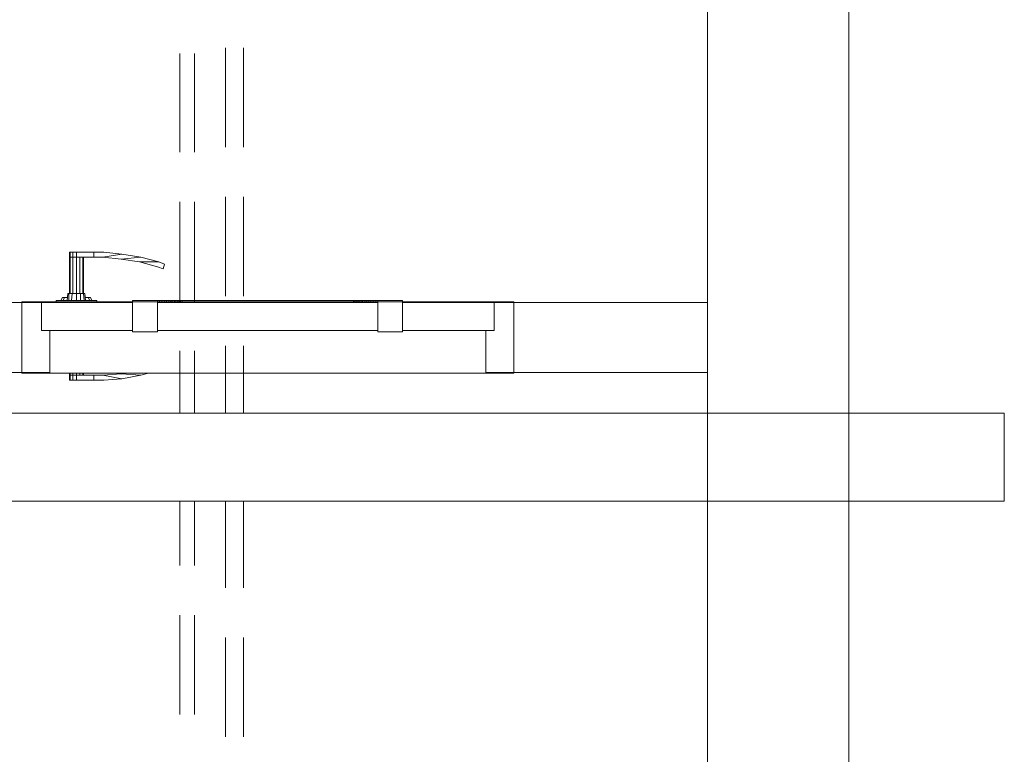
# Model space of a CAD drawing. Header units: millimetres. Extents: x 352 to 350573, y -22 to 37733.
# Tile 172 of 214: x 108818 to 111617, y 18174 to 20264. Entities that reach past the tile are written whole.
import ezdxf

# ---------------------------------------------------------------- set-up
doc = ezdxf.new("R2010")
doc.units = ezdxf.units.MM
for name, color, linetype, true_color in [('PDF$_83$-$Floor$Plan$-$В_Этаж$02_Сводный$A-DETL-MBND', 7, 'Continuous', 0xdd3700), ('PDF$_83$new_ifc_RVT-1-В_Этаж$02_Сводный$A-DOOR', 7, 'Continuous', 0xbababa), ('PDF$_83$new_ifc_RVT-1-В_Этаж$02_Сводный$A-GENM', 7, 'Continuous', 0xdd6e6e), ('PDF$_83$new_ifc_RVT-1-В_Этаж$02_Сводный$A-WALL', 7, 'Continuous', 0xdcdcdc)]:
    doc.layers.add(name, color=color, linetype=linetype, true_color=true_color)
doc.layers.add('PDF$_83$-$Floor$Plan$-$В_Этаж$02_Сводный$M-HVAC-DUCT', color=5, linetype='Continuous')

msp = doc.modelspace()

# ---------------------------------------------------------------- linework, layer by layer
at = {"layer": 'PDF$_83$-$Floor$Plan$-$В_Этаж$02_Сводный$A-DETL-MBND', "color": 150, "lineweight": 0, "true_color": 0x007fff}
for points in [[(109403.2, 20183.2), (109403.2, 19900.8)], [(109454.9, 19900.8), (109454.9, 20183.2)], [(109403.2, 19759.6), (109403.2, 19477.1)], [(109454.9, 19477.1), (109454.9, 19759.6)], [(109403.2, 19335.9), (109403.2, 19144.9)], [(109454.9, 19144.9), (109454.9, 19335.9)], [(109403.2, 18894.3), (109403.2, 18647.6)], [(109454.9, 18647.6), (109454.9, 18894.3)], [(109403.2, 18506.4), (109403.2, 18223.9)], [(109454.9, 18223.9), (109454.9, 18506.4)]]:
    msp.add_lwpolyline(points, dxfattribs=at)
at = {"layer": 'PDF$_83$-$Floor$Plan$-$В_Этаж$02_Сводный$A-DETL-MBND', "color": 220, "lineweight": 0, "true_color": 0xff00bf}
for points in [[(109273.9, 20167.3), (109273.9, 19886.9)], [(109315.7, 19886.9), (109315.7, 20167.3)], [(109273.9, 19745.6), (109273.9, 19463.2)], [(109315.7, 19463.2), (109315.7, 19745.6)], [(109273.9, 19321.9), (109273.9, 19144.9)], [(109315.7, 19144.9), (109315.7, 19321.9)], [(109273.9, 18894.3), (109273.9, 18711.3)], [(109315.7, 18711.3), (109315.7, 18894.3)], [(109273.9, 18570), (109273.9, 18287.6)], [(109315.7, 18287.6), (109315.7, 18570)]]:
    msp.add_lwpolyline(points, dxfattribs=at)
at = {"layer": 'PDF$_83$-$Floor$Plan$-$В_Этаж$02_Сводный$M-HVAC-DUCT', "lineweight": 0}
msp.add_lwpolyline([(111617.1, 19144.9), (107869.5, 19144.9), (107869.5, 18894.3), (111617.1, 18894.3)], close=True, dxfattribs=at)
at = {"layer": 'PDF$_83$new_ifc_RVT-1-В_Этаж$02_Сводный$A-DOOR', "lineweight": 0}
for points in [[(108959.6, 19485), (108959.6, 19588.5), (108961.6, 19588.5), (108969.5, 19588.5), (108969.5, 19602.4)], [(108979.5, 19588.5), (109029.2, 19588.5), (109029.2, 19602.4), (108979.5, 19602.4), (108979.5, 19588.5), (108969.5, 19588.5), (108961.6, 19588.5), (108961.6, 19485)], [(108961.6, 19602.4), (108969.5, 19602.4), (108979.5, 19602.4)], [(109106.8, 19582.5), (109162.5, 19588.5), (109108.8, 19596.4)], [(108969.5, 19485), (108969.5, 19588.5), (108979.5, 19588.5), (108979.5, 19485), (108967.6, 19485), (108965.6, 19465.2)], [(108999.4, 19588.5), (108999.4, 19485), (108991.4, 19485), (108979.5, 19485), (108979.5, 19465.2)], [(108989.4, 19485), (108989.4, 19588.5)], [(108997.4, 19485), (108997.4, 19588.5)], [(109214.2, 19574.6), (109230.1, 19568.6), (109226.1, 19554.7), (109210.2, 19560.6), (109158.5, 19574.6), (109106.8, 19582.5), (109055.1, 19588.5)], [(109162.5, 19588.5), (109214.2, 19574.6), (109158.5, 19574.6)], [(108953.6, 19465.2), (108955.6, 19485), (108957.6, 19485), (108967.6, 19485)], [(108957.6, 19465.2), (108957.6, 19485)], [(108991.4, 19465.2), (108991.4, 19485)], [(109001.4, 19465.2), (108999.4, 19485), (109003.4, 19485), (109005.3, 19465.2)], [(109037.2, 19461.2), (109037.2, 19465.2), (108921.8, 19465.2), (108921.8, 19461.2)], [(108935.7, 19465.2), (108939.7, 19473.1), (108945.7, 19473.1), (108953.6, 19473.1)], [(108941.7, 19465.2), (108945.7, 19473.1)], [(109005.3, 19473.1), (109013.3, 19473.1), (109019.3, 19473.1), (109023.3, 19465.2)], [(109013.3, 19473.1), (109017.3, 19465.2)], [(109210.2, 19465.2), (109216.2, 19465.2), (109222.2, 19465.2), (109230.1, 19465.2), (109236.1, 19465.2), (109242.1, 19465.2), (109248, 19465.2), (109252, 19465.2), (109258, 19465.2), (109262, 19465.2), (109267.9, 19465.2), (109271.9, 19465.2), (109275.9, 19465.2), (109279.9, 19465.2), (109522.5, 19465.2), (109767.2, 19465.2), (109771.2, 19465.2), (109775.2, 19465.2), (109779.1, 19465.2), (109783.1, 19465.2), (109789.1, 19465.2), (109793.1, 19465.2), (109799, 19465.2), (109805, 19465.2), (109811, 19465.2), (109816.9, 19465.2), (109822.9, 19465.2), (109830.9, 19465.2), (109836.8, 19465.2)], [(109216.2, 19465.2), (109216.2, 19461.2)], [(109222.2, 19465.2), (109222.2, 19461.2)], [(109230.1, 19465.2), (109230.1, 19461.2)], [(109236.1, 19465.2), (109236.1, 19461.2)], [(109242.1, 19465.2), (109242.1, 19461.2)], [(109248, 19465.2), (109248, 19461.2)], [(109252, 19465.2), (109252, 19461.2)], [(109258, 19465.2), (109258, 19461.2)], [(109262, 19465.2), (109262, 19461.2)], [(109267.9, 19465.2), (109267.9, 19461.2)], [(109271.9, 19465.2), (109271.9, 19461.2)], [(109275.9, 19465.2), (109275.9, 19461.2)], [(109279.9, 19465.2), (109279.9, 19461.2)], [(109767.2, 19465.2), (109767.2, 19461.2)], [(109771.2, 19465.2), (109771.2, 19461.2)], [(109775.2, 19465.2), (109775.2, 19461.2)], [(109779.1, 19465.2), (109779.1, 19461.2)], [(109783.1, 19465.2), (109783.1, 19461.2)], [(109789.1, 19465.2), (109789.1, 19461.2)], [(109793.1, 19465.2), (109793.1, 19461.2)], [(109799, 19465.2), (109799, 19461.2)], [(109805, 19465.2), (109805, 19461.2)], [(109811, 19465.2), (109811, 19461.2)], [(109816.9, 19465.2), (109816.9, 19461.2)], [(109822.9, 19465.2), (109822.9, 19461.2)], [(109830.9, 19465.2), (109830.9, 19461.2)], [(109184.4, 19258.3), (109162.5, 19252.3), (109108.8, 19242.4), (109055.1, 19252.3), (109029.2, 19252.3), (109029.2, 19238.4), (108979.5, 19238.4), (108969.5, 19238.4), (108961.6, 19238.4), (108959.6, 19238.4), (108959.6, 19252.3), (108961.6, 19252.3), (108961.6, 19258.3)], [(108959.6, 19258.3), (108959.6, 19252.3), (108961.6, 19252.3), (108969.5, 19252.3), (108979.5, 19252.3), (109029.2, 19252.3), (109029.2, 19238.4), (109057.1, 19238.4), (109108.8, 19242.4)], [(108969.5, 19258.3), (108969.5, 19252.3), (108969.5, 19238.4)], [(108979.5, 19258.3), (108979.5, 19252.3), (108979.5, 19238.4)], [(108989.4, 19252.3), (108989.4, 19258.3)], [(108997.4, 19252.3), (108997.4, 19258.3)], [(108999.4, 19258.3), (108999.4, 19252.3)], [(109162.5, 19252.3), (109106.8, 19256.3), (109055.1, 19252.3)], [(109106.8, 19256.3), (109116.7, 19258.3)], [(108979.5, 19252.3), (108969.5, 19252.3), (108961.6, 19252.3), (108961.6, 19238.4)]]:
    msp.add_lwpolyline(points, dxfattribs=at)
for points in [[(108959.6, 19588.5), (108959.6, 19602.4), (108961.6, 19602.4), (108961.6, 19588.5)], [(109029.2, 19588.5), (109055.1, 19588.5), (109108.8, 19596.4), (109057.1, 19602.4), (109029.2, 19602.4)]]:
    msp.add_lwpolyline(points, close=True, dxfattribs=at)
at = {"layer": 'PDF$_83$new_ifc_RVT-1-В_Этаж$02_Сводный$A-DOOR', "color": 53, "lineweight": 0, "true_color": 0xdddd6e}
for points in [[(108903.9, 19260.3), (108903.9, 19379.6), (108880, 19379.6), (108880, 19459.2), (108824.3, 19459.2), (108824.3, 19260.3)], [(108880, 19379.6), (109138.6, 19379.6), (109138.6, 19459.2), (108880, 19459.2)], [(109138.6, 19375.6), (109210.2, 19375.6), (109210.2, 19465.2), (109138.6, 19465.2)], [(109210.2, 19379.6), (109836.8, 19379.6), (109836.8, 19459.2), (109210.2, 19459.2)], [(109906.4, 19375.6), (109906.4, 19465.2), (109836.8, 19465.2), (109836.8, 19375.6)], [(110167, 19379.6), (110167, 19459.2), (109906.4, 19459.2), (109906.4, 19379.6)], [(110167, 19379.6), (110143.2, 19379.6), (110143.2, 19260.3), (110222.7, 19260.3), (110222.7, 19459.2), (110167, 19459.2)]]:
    msp.add_lwpolyline(points, close=True, dxfattribs=at)
at = {"layer": 'PDF$_83$new_ifc_RVT-1-В_Этаж$02_Сводный$A-GENM', "lineweight": 0}
msp.add_lwpolyline([(108824.3, 19258.3), (110222.7, 19258.3), (110222.7, 19461.2), (108824.3, 19461.2)], close=True, dxfattribs=at)
at = {"layer": 'PDF$_83$new_ifc_RVT-1-В_Этаж$02_Сводный$A-WALL', "lineweight": 0}
msp.add_lwpolyline([(104175.7, 19536.8), (104175.7, 22059), (103976.7, 22059), (103976.7, 14460.4), (104175.7, 14460.4), (104175.7, 19457.2), (104175.7, 19260.3), (108824.3, 19260.3), (108824.3, 19459.2), (105769, 19459.2)], dxfattribs=at)
for points in [[(111175.5, 17899.7), (111175.5, 22059), (110773.7, 22059), (110773.7, 17899.7)], [(110773.7, 19459.2), (110222.7, 19459.2), (110222.7, 19260.3), (110773.7, 19260.3)]]:
    msp.add_lwpolyline(points, close=True, dxfattribs=at)

doc.saveas('drawing.dxf')
